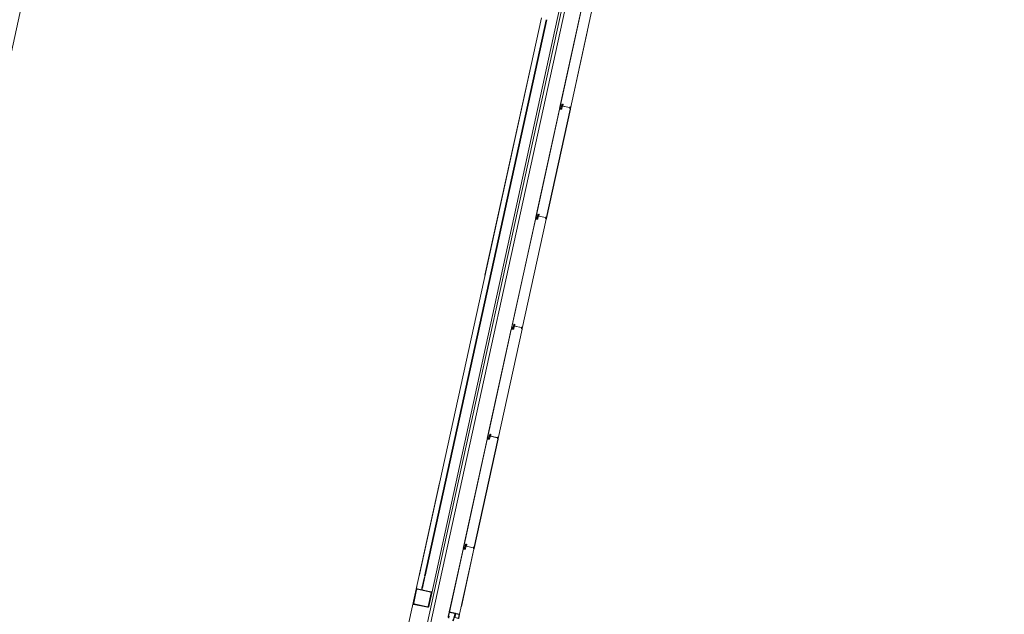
# Model space of a CAD drawing. Header units: metres. Extents: x 233012 to 233264, y 553571 to 554014.
# Tile 14 of 256: x 233034.79 to 233044.05, y 553727.58 to 553733.18. Entities that reach past the tile are written whole.
import ezdxf

# ---------------------------------------------------------------- set-up
doc = ezdxf.new("R2010")
doc.units = ezdxf.units.M
doc.linetypes.add('Hidden 1', pattern=[0.004, 0.002, -0.002])
doc.linetypes.add('NLCS-HIDDEN', pattern=[4, 2, -2])
for name, color, linetype, lineweight in [('A-N---NPP', 251, 'NLCS-HIDDEN', 9), ('A-NA23_vloer', 252, 'Continuous', 0), ('A-NL$1A_detailuitwerking', 252, 'Continuous', 5), ('A-NL$1B_3D-modellen_algemeen', 252, 'Continuous', 5), ('A-NL$1B_3D-modellen_algemeen-drsn', 252, 'Continuous', 5), ('Imports in Families', 252, 'Continuous', 5)]:
    doc.layers.add(name, color=color, linetype=linetype, lineweight=lineweight)

# ---------------------------------------------------------------- blocks, each defined once
blk = doc.blocks.new('NLRS_41_GM_WPB_waterslag_gen_mie - waterslag-5561677-01_Situatie')
at = {"layer": 'A-NL$1B_3D-modellen_algemeen'}
blk.add_line((32.5865, -0.279), (-32.3075, -0.279), dxfattribs=at)
blk = doc.blocks.new('NLRS_90_GM_groen wand_mie - NLRS_90_GM_groen wand_mie-7333990-01_Situatie')
at = {"layer": 'A-NL$1B_3D-modellen_algemeen'}
for p, q in [((-12.3171, 0.15), (-12.3475, 0.15)), ((-6.8375, 0.15), (-12.2171, 0.15)), ((-12.3475, 0), (-6.2712, 0))]:
    blk.add_line(p, q, dxfattribs=at)
for points, knots in [([(-12.4875, 0.14), (-12.4875, 0.1409), (-12.4873, 0.1422), (-12.4868, 0.1438), (-12.4862, 0.145), (-12.4856, 0.1459), (-12.485, 0.1466), (-12.4844, 0.1472), (-12.4836, 0.148), (-12.4827, 0.1486), (-12.4819, 0.149), (-12.4811, 0.1493), (-12.4797, 0.1498), (-12.4784, 0.15), (-12.4775, 0.15)], [0, 0, 0, 0, 0.166667, 0.25, 0.333333, 0.416667, 0.458333, 0.5, 0.583333, 0.666667, 0.708333, 0.75, 0.833333, 1, 1, 1, 1]), ([(-12.4775, 0.145), (-12.4779, 0.145), (-12.4786, 0.1449), (-12.4794, 0.1446), (-12.4799, 0.1444), (-12.4803, 0.1442), (-12.4806, 0.1439), (-12.481, 0.1436), (-12.4813, 0.1433), (-12.4815, 0.143), (-12.4818, 0.1425), (-12.4821, 0.1419), (-12.4824, 0.1411), (-12.4825, 0.1404), (-12.4825, 0.14)], [0, 0, 0, 0, 0.166667, 0.25, 0.333333, 0.375, 0.416667, 0.5, 0.541667, 0.583333, 0.666667, 0.75, 0.833333, 1, 1, 1, 1]), ([(-12.3475, 0.15), (-12.3466, 0.15), (-12.3453, 0.1498), (-12.3437, 0.1493), (-12.3427, 0.1488), (-12.3419, 0.1483), (-12.3412, 0.1478), (-12.3406, 0.1472), (-12.34, 0.1466), (-12.3394, 0.1459), (-12.3388, 0.145), (-12.3382, 0.1438), (-12.3377, 0.1422), (-12.3375, 0.1409), (-12.3375, 0.14)], [0, 0, 0, 0, 0.166667, 0.25, 0.333333, 0.375, 0.416667, 0.5, 0.541667, 0.583333, 0.666667, 0.75, 0.833333, 1, 1, 1, 1]), ([(-12.3425, 0.14), (-12.3425, 0.1404), (-12.3426, 0.1411), (-12.3429, 0.1419), (-12.3432, 0.1425), (-12.3435, 0.143), (-12.3437, 0.1433), (-12.344, 0.1436), (-12.3444, 0.144), (-12.3449, 0.1443), (-12.3453, 0.1445), (-12.3457, 0.1447), (-12.3464, 0.1449), (-12.3471, 0.145), (-12.3475, 0.145)], [0, 0, 0, 0, 0.166667, 0.25, 0.333333, 0.416667, 0.458333, 0.5, 0.583333, 0.666667, 0.708333, 0.75, 0.833333, 1, 1, 1, 1]), ([(-12.4775, 0), (-12.4784, 0), (-12.4797, 0.0002), (-12.4813, 0.0007), (-12.4823, 0.0012), (-12.4831, 0.0017), (-12.4838, 0.0022), (-12.4844, 0.0028), (-12.485, 0.0034), (-12.4856, 0.0041), (-12.4862, 0.005), (-12.4868, 0.0062), (-12.4873, 0.0078), (-12.4875, 0.0091), (-12.4875, 0.01)], [0, 0, 0, 0, 0.166667, 0.25, 0.333333, 0.375, 0.416667, 0.5, 0.541667, 0.583333, 0.666667, 0.75, 0.833333, 1, 1, 1, 1]), ([(-12.4825, 0.01), (-12.4825, 0.0096), (-12.4824, 0.0089), (-12.4821, 0.0081), (-12.4818, 0.0075), (-12.4815, 0.007), (-12.4813, 0.0067), (-12.481, 0.0064), (-12.4806, 0.006), (-12.4801, 0.0057), (-12.4797, 0.0055), (-12.4793, 0.0053), (-12.4786, 0.0051), (-12.4779, 0.005), (-12.4775, 0.005)], [0, 0, 0, 0, 0.166667, 0.25, 0.333333, 0.416667, 0.458333, 0.5, 0.583333, 0.666667, 0.708333, 0.75, 0.833333, 1, 1, 1, 1]), ([(-12.3475, 0.005), (-12.3471, 0.005), (-12.3464, 0.0051), (-12.3456, 0.0054), (-12.3451, 0.0056), (-12.3447, 0.0058), (-12.3444, 0.0061), (-12.344, 0.0064), (-12.3437, 0.0067), (-12.3435, 0.007), (-12.3432, 0.0075), (-12.3429, 0.0081), (-12.3426, 0.0089), (-12.3425, 0.0096), (-12.3425, 0.01)], [0, 0, 0, 0, 0.166667, 0.25, 0.333333, 0.375, 0.416667, 0.5, 0.541667, 0.583333, 0.666667, 0.75, 0.833333, 1, 1, 1, 1]), ([(-12.3375, 0.01), (-12.3375, 0.0091), (-12.3377, 0.0078), (-12.3382, 0.0062), (-12.3388, 0.005), (-12.3394, 0.0041), (-12.34, 0.0034), (-12.3406, 0.0028), (-12.3414, 0.002), (-12.3423, 0.0014), (-12.3431, 0.001), (-12.3439, 0.0007), (-12.3453, 0.0002), (-12.3466, 0), (-12.3475, 0)], [0, 0, 0, 0, 0.166667, 0.25, 0.333333, 0.416667, 0.458333, 0.5, 0.583333, 0.666667, 0.708333, 0.75, 0.833333, 1, 1, 1, 1])]:
    blk.add_open_spline(points, degree=3, knots=knots, dxfattribs=at)
at = {"layer": 'A-NL$1B_3D-modellen_algemeen-drsn'}
for p, q in [((-12.4875, 0.14), (-12.4875, 0.01)), ((-12.4825, 0.01), (-12.4825, 0.14)), ((-12.3475, 0.15), (-12.4775, 0.15)), ((-12.4775, 0.145), (-12.3475, 0.145)), ((-12.3425, 0.14), (-12.3425, 0.01)), ((-12.3375, 0.01), (-12.3375, 0.14)), ((-12.3271, 0.1), (-12.3375, 0.1)), ((-12.3375, 0.1), (-12.3375, 0.095)), ((-12.3375, 0.095), (-12.3271, 0.095)), ((-12.2121, 0.1), (-12.3221, 0.1)), ((-12.3221, 0.095), (-12.2121, 0.095)), ((-6.8475, 0.1), (-12.2071, 0.1)), ((-12.2071, 0.095), (-6.8475, 0.095)), ((-12.3475, 0.005), (-12.4775, 0.005)), ((-12.4775, 0), (-12.3475, 0))]:
    blk.add_line(p, q, dxfattribs=at)
for centre, start, end in [((-12.4775, 0.14), 90, 180), ((-12.4775, 0.01), 180, 270)]:
    blk.add_arc(centre, 0.005, start, end, dxfattribs=at)
for centre, major_axis, start_param, end_param in [((-12.4775, 0.14), (0.0077, 0.00639), 0.878076, 2.448872), ((-12.3475, 0.14), (-0.00592, 0.00806), 4.078437, 5.649233), ((-12.3475, 0.14), (-0.00246, 0.00435), 4.197202, 5.767998), ((-12.4775, 0.01), (0.00369, 0.0093), 1.948349, 3.519145), ((-12.3475, 0.01), (-0.00184, 0.00465), 2.764037, 4.334834), ((-12.3475, 0.01), (-0.00355, 0.00935), 2.778271, 4.349068)]:
    blk.add_ellipse(centre, major_axis=major_axis, ratio=1, start_param=start_param, end_param=end_param, dxfattribs=at)
blk = doc.blocks.new('NLRS_21_GM_UN_ES d 40_Rodeca_mie - gen-V956-01_Situatie')
at = {"layer": 'A-NL$1A_detailuitwerking', "linetype": 'Hidden 1'}
for p, q in [((0, 0.0401), (0, 0.0059)), ((0.0371, 0.043), (0.0029, 0.043)), ((0.0371, 0.0401), (0.0029, 0.0401)), ((0.0029, 0.0401), (0.0029, 0.0059)), ((0.0029, 0.0059), (0.0371, 0.0059)), ((0.0029, 0.003), (0.0371, 0.003)), ((0.0371, 0.0059), (0.0371, 0.0401)), ((0.04, 0.0059), (0.04, 0.0401))]:
    blk.add_line(p, q, dxfattribs=at)
for centre, major_axis, start_param, end_param in [((0.0029, 0.0401), (0.00142, 0.00253), 0.511123, 2.08192), ((0.0029, 0.0059), (0.0025, 0.00147), 2.609744, 4.18054), ((0.0371, 0.0401), (0.00149, 0.00249), 5.250816, 6.821613), ((0.0371, 0.0059), (-0.00285, 0.00055), 1.76105, 3.331846)]:
    blk.add_ellipse(centre, major_axis=major_axis, ratio=1, start_param=start_param, end_param=end_param, dxfattribs=at)
at = {"layer": 'A-NL$1B_3D-modellen_algemeen'}
for p, q in [((0.037, 0.001), (-0.001, 0.001)), ((-0.001, 0.001), (-0.001, -0.057)), ((0, 0), (0.037, 0)), ((0, -0.058), (0, 0)), ((0.037, 0), (0.037, 0.001)), ((-0.001, -0.057), (-0.02, -0.057)), ((-0.02, -0.057), (-0.02, -0.058)), ((-0.02, -0.058), (0, -0.058))]:
    blk.add_line(p, q, dxfattribs=at)
at = {"layer": 'A-NL$1B_3D-modellen_algemeen-drsn'}
for p, q in [((0.07, 0), (0, 0)), ((0, 0), (0, -0.057)), ((0.07, -0.0047), (0.07, 0)), ((0, -0.057), (0.05, -0.057)), ((0.002, -0.0045), (0.0046, -0.0019)), ((0.002, -0.0525), (0.002, -0.0045)), ((0.0046, -0.0551), (0.002, -0.0525)), ((0.0046, -0.0019), (0.06, -0.0019)), ((0.04, -0.0551), (0.0046, -0.0551)), ((0.05, -0.0525), (0.04, -0.0525)), ((0.04, -0.0525), (0.04, -0.0551)), ((0.05, -0.057), (0.05, -0.0525)), ((0.06, -0.0019), (0.06, -0.0047)), ((0.06, -0.0047), (0.07, -0.0047))]:
    blk.add_line(p, q, dxfattribs=at)
at = {"layer": 'Imports in Families'}
for p, q in [((0.0404, 0), (0.0002, 0)), ((0.0698, 0), (0.0411, 0)), ((0, -0.0002), (0, -0.0099)), ((0, -0.0201), (0, -0.0281)), ((0, -0.0289), (0, -0.0369)), ((0, -0.0471), (0, -0.0568)), ((0.0002, -0.057), (0.0428, -0.057)), ((0.04, -0.0527), (0.04, -0.0533)), ((0.0428, -0.0525), (0.0402, -0.0525)), ((0.0402, -0.0535), (0.0413, -0.0535)), ((0.046, -0.0505), (0.0414, -0.0493)), ((0.0415, -0.0537), (0.0415, -0.0549)), ((0.043, -0.0533), (0.043, -0.0527)), ((0.043, -0.0568), (0.043, -0.0552)), ((0.0488, -0.0535), (0.0432, -0.0535)), ((0.0432, -0.055), (0.0498, -0.055)), ((0.0444, -0.0556), (0.0444, -0.0564)), ((0.0447, -0.0568), (0.0502, -0.0571)), ((0.0512, -0.051), (0.0468, -0.051)), ((0.0486, -0.0529), (0.0484, -0.0529)), ((0.0485, -0.0525), (0.0502, -0.0525)), ((0.0486, -0.0529), (0.0489, -0.0531)), ((0.0498, -0.0525), (0.0487, -0.0525)), ((0.05, -0.0548), (0.05, -0.0527)), ((0.0504, -0.0527), (0.0504, -0.0544)), ((0.0576, -0.0482), (0.052, -0.05)), ((0.0521, -0.0554), (0.0523, -0.0522)), ((0.0528, -0.051), (0.0582, -0.0487)), ((0.06, -0.0039), (0.06, -0.0045)), ((0.0613, -0.0037), (0.0602, -0.0037)), ((0.0602, -0.0047), (0.0643, -0.0047)), ((0.0615, -0.0021), (0.0615, -0.0035)), ((0.0632, -0.0066), (0.0625, -0.0076)), ((0.063, -0.0035), (0.063, -0.0017)), ((0.0632, -0.0015), (0.0683, -0.0015)), ((0.0643, -0.0037), (0.0632, -0.0037)), ((0.0643, -0.0076), (0.0636, -0.0066)), ((0.064, -0.0026), (0.0651, -0.002)), ((0.0644, -0.003), (0.064, -0.0029)), ((0.0645, -0.0047), (0.0645, -0.0032)), ((0.0645, -0.0045), (0.0645, -0.0039)), ((0.0654, -0.0066), (0.0647, -0.0076)), ((0.0652, -0.0044), (0.0652, -0.0032)), ((0.0668, -0.0065), (0.0656, -0.0065)), ((0.0662, -0.0076), (0.067, -0.0068)), ((0.0664, -0.002), (0.0675, -0.0026)), ((0.0664, -0.0032), (0.0664, -0.0044)), ((0.0676, -0.0072), (0.0667, -0.0079)), ((0.067, -0.0032), (0.067, -0.0047)), ((0.067, -0.0039), (0.067, -0.0045)), ((0.0675, -0.0029), (0.0671, -0.003)), ((0.0683, -0.0037), (0.0672, -0.0037)), ((0.0672, -0.0047), (0.0698, -0.0047)), ((0.0685, -0.0017), (0.0685, -0.0035)), ((0.0735, -0.0079), (0.0697, -0.0071)), ((0.07, -0.0045), (0.07, -0.0002))]:
    blk.add_line(p, q, dxfattribs=at)
at = {"layer": 'Imports in Families', "flags": 128}
for points in [[(0.0001, -0.0101), (0.0005, -0.0105), (0.0005, -0.0195), (0.0001, -0.0199)], [(0.0001, -0.0283), (0.0003, -0.0285), (0.0001, -0.0287)], [(0.0001, -0.0371), (0.0005, -0.0375), (0.0005, -0.0465), (0.0001, -0.0469)], [(0.0413, -0.0551), (0.0048, -0.0551), (0.002, -0.0523), (0.002, -0.0047), (0.0048, -0.0019), (0.0613, -0.0019)], [(0.041, -0.0001), (0.0408, -0.0003), (0.0405, -0.0001)], [(0.0621, -0.0076), (0.0615, -0.0065), (0.0615, -0.0047), (0.0639, -0.0047)], [(0.0676, -0.0047), (0.0698, -0.0047), (0.0741, -0.0074)]]:
    blk.add_lwpolyline(points, dxfattribs=at)
at = {"layer": 'Imports in Families'}
for centre, major_axis, ratio, start_param, end_param in [((0.0002, -0.0002), (-0.000014, 0.000199), 1, 6.212236, 7.783034), ((0.0404, -0.0002), (0.000109, 0.000167), 0.999999, 6.076982, 6.862379), ((0.0411, -0.0002), (-0.000064, 0.000189), 0.999999, 5.957646, 6.743043), ((0.0698, -0.0002), (0.000146, 0.000136), 1, 5.53344, 7.104238), ((0.0002, -0.0099), (0.00013, 0.000152), 1, 2.277895, 3.063292), ((0.0002, -0.0201), (-0.000123, 0.000158), 1, 0.122489, 0.907886), ((0.0002, -0.0281), (-0.000135, 0.000147), 1, 0.826971, 1.612368), ((0.0002, -0.0289), (0.000155, 0.000127), 1, 1.669494, 2.454891), ((0.0002, -0.0369), (0.0002, 0), 1, 3.141594, 3.926991), ((0.0002, -0.0471), (-0.0002, 0.000009), 1, 5.543117, 6.328514), ((0.0002, -0.0568), (-0.000199, 0.000021), 1, 0.105546, 1.676344), ((0.0395, -0.0484), (-0.000224, 0.00047), 1, 5.876154, 8.906793), ((0.0395, -0.0499), (-0.00175, 0.00096), 1, 3.95383, 5.215766), ((0.039, -0.0503), (-0.00008, 0.00137), 1, 4.745813, 5.88029), ((0.0402, -0.0527), (-0.000008, 0.0002), 0.999999, 6.241614, 7.812412), ((0.0402, -0.0533), (-0.000192, 0.000055), 1, 0.279299, 1.850097), ((0.0484, -0.0415), (0.0115, 0.0027), 1, 3.731281, 4.480244), ((0.0413, -0.0537), (-0.00016, 0.00012), 1, 3.78784, 5.358638), ((0.0413, -0.0549), (0.000094, 0.000176), 1, 3.632988, 5.203786), ((0.0428, -0.0527), (0.000105, 0.00017), 0.999999, 5.265963, 6.836761), ((0.0428, -0.0568), (0.000184, 0.000079), 0.999999, 4.308064, 5.878861), ((0.0432, -0.0533), (-0.000176, 0.000094), 1, 0.491396, 2.062194), ((0.0432, -0.0552), (-0.000066, 0.000189), 0.999999, 5.949039, 7.519837), ((0.0447, -0.0556), (0.00003, 0.000299), 1, 0.399402, 1.670741), ((0.0448, -0.0564), (-0.0004, 0.000008), 1, 6.263842, 7.713579), ((0.0461, -0.0601), (0.00275, 0.00418), 1, 0.006749, 0.880711), ((0.0468, -0.05), (-0.000036, 0.000999), 1, 2.080241, 3.105939), ((0.0485, -0.0527), (0.000172, 0.000101), 1, 1.040046, 3.507194), ((0.0484, -0.0531), (0.000194, 0.000055), 1, 4.200418, 6.946313), ((0.0487, -0.0527), (-0.000168, 0.000157), 1, 5.462133, 8.121953), ((0.0488, -0.0533), (0.000136, 0.000185), 1, 3.775178, 6.434998), ((0.049, -0.0545), (-0.00116, 0.00081), 1, 1.994163, 3.825483), ((0.0498, -0.0527), (0.000063, 0.00019), 0.999999, 5.034139, 6.604937), ((0.0498, -0.0548), (0.000189, 0.000064), 1, 4.384541, 5.955339), ((0.0502, -0.0527), (-0.000077, 0.000185), 0.999999, 4.31969, 5.890486), ((0.0502, -0.0551), (0.00173, 0.001), 1, 4.186435, 5.60752), ((0.0512, -0.0502), (-0.000227, 0.000767), 1, 2.853847, 4.629244), ((0.0543, -0.0522), (0.00194, 0.0005), 1, 2.216452, 2.880923), ((0.0579, -0.0484), (0.000303, 0.000261), 1, 4.834684, 8.068196), ((0.0602, -0.0039), (-0.000094, 0.000176), 1, 5.791788, 7.362586), ((0.0602, -0.0045), (-0.000188, 0.000068), 1, 0.347369, 1.918167), ((0.0613, -0.0021), (0.000156, 0.000125), 1, 5.60712, 7.177918), ((0.0613, -0.0035), (-0.000127, 0.000155), 1, 2.454891, 4.025689), ((0.0623, -0.0075), (0.000183, 0.00008), 1, 3.206564, 5.221953), ((0.0632, -0.0017), (-0.000099, 0.000174), 1, 5.767996, 7.338794), ((0.0632, -0.0035), (-0.000159, 0.000121), 1, 0.649924, 2.220721), ((0.0634, -0.0067), (-0.000188, 0.000067), 0.999999, 3.887373, 6.22241), ((0.0641, -0.0027), (0.000023, 0.000199), 1, 0.792987, 2.878796), ((0.0642, -0.0047), (0.000299, 0.000025), 1, 3.059018, 6.200611), ((0.0643, -0.0039), (0.000149, 0.000133), 1, 5.553115, 7.123913), ((0.0643, -0.0045), (0.0002, 0.000012), 1, 4.650211, 6.221009), ((0.0645, -0.0075), (0.000111, 0.000167), 1, 2.802097, 4.666343), ((0.0643, -0.0032), (-0.000185, 0.000077), 1, 3.534291, 4.555935), ((0.0658, -0.0028), (-0.00006, 0.000998), 1, 6.223192, 6.883598), ((0.0658, -0.0032), (-0.00054, 0.000262), 1, 3.594006, 6.735599), ((0.0658, -0.0044), (0.000283, 0.000529), 1, 2.062193, 5.203786), ((0.0656, -0.0067), (0.000185, 0.000077), 1, 1.178097, 2.179196), ((0.0658, -0.0028), (0.000517, 0.000856), 1, 6.165939, 6.826345), ((0.0665, -0.0077), (0.000124, 0.000273), 1, 1.594089, 4.334994), ((0.0668, -0.0067), (-0.000118, 0.000162), 1, 3.366792, 5.653095), ((0.0672, -0.0032), (0.000144, 0.000139), 0.999999, 1.349976, 2.371619), ((0.0672, -0.0039), (-0.000049, 0.000194), 1, 6.033512, 7.604309), ((0.0672, -0.0045), (-0.00018, 0.000087), 1, 0.452413, 2.023211), ((0.0673, -0.0047), (0.000102, 0.000282), 1, 1.918166, 5.059758), ((0.0674, -0.0027), (0.0002, 0.000011), 1, 5.035932, 7.121742), ((0.0687, -0.0081), (0.00105, 0.00092), 1, 0.043336, 1.687383), ((0.0683, -0.0017), (0.000028, 0.000198), 1, 4.851538, 6.422336), ((0.0683, -0.0035), (0.000193, 0.000053), 1, 4.442178, 6.012976), ((0.0698, -0.0045), (0.0002, 0.000009), 1, 4.667059, 6.237857), ((0.0738, -0.0076), (-0.000201, 0.000346), 1, 1.761731, 4.811514)]:
    blk.add_ellipse(centre, major_axis=major_axis, ratio=ratio, start_param=start_param, end_param=end_param, dxfattribs=at)
blk = doc.blocks.new('NLRS_21_GM_UN_OD d 40_Rodeca_mie - gen-6172610-01_Situatie')
at = {"layer": 'A-NL$1B_3D-modellen_algemeen'}
for p, q in [((8.7087, 0.057), (8.67, 0.057)), ((8.68, 0.0551), (8.7087, 0.0551))]:
    blk.add_line(p, q, dxfattribs=at)

msp = doc.modelspace()

# ---------------------------------------------------------------- linework, layer by layer
at = {"layer": 'A-N---NPP', "flags": 128}
msp.add_lwpolyline([(233208.526, 553888.618), (233228.609, 553980.395), (233099.954, 554008.548), (233025.404, 553667.867), (233154.055, 553639.689), (233189.361, 553801.036), (233206.475, 553797.378), (233225.622, 553884.877)], close=True, dxfattribs=at)
at = {"layer": 'A-NA23_vloer', "flags": 128}
msp.add_lwpolyline([(233189.7304, 553676.5115), (233188.6615, 553671.627), (233028.9605, 553706.5739), (233096.3338, 554014.4585), (233264.2582, 553977.7124), (233263.9339, 553967.3248), (233258.9348, 553967.4302), (233259.131, 553973.716), (233100.1493, 554008.5053), (233034.9138, 553710.3894), (233189.7304, 553676.5115)], dxfattribs=at)
at = {"layer": 'A-NL$1B_3D-modellen_algemeen-drsn'}
for p, q in [((233040.0958, 553733.3688), (233039.8705, 553732.3395)), ((233040.0959, 553733.3648), (233039.8724, 553732.3432)), ((233040.1973, 553733.3696), (233039.9717, 553732.3385)), ((233039.9726, 553732.3382), (233040.1334, 553733.073)), ((233039.8812, 553732.3382), (233039.8848, 553732.3547)), ((233039.8822, 553732.338), (233039.8858, 553732.3545)), ((233039.8929, 553732.3774), (233039.8891, 553732.3603)), ((233039.8901, 553732.3601), (233039.8938, 553732.3772)), ((233039.8933, 553732.372), (233039.891, 553732.3612)), ((233039.8951, 553732.3545), (233039.891, 553732.3358)), ((233039.8919, 553732.361), (233039.8943, 553732.3718)), ((233039.8961, 553732.3542), (233039.892, 553732.3356)), ((233039.9643, 553732.3474), (233039.9008, 553732.3613)), ((233039.9033, 553732.3754), (233039.9016, 553732.3626)), ((233039.9042, 553732.3752), (233039.9026, 553732.3625)), ((233039.9029, 553732.3608), (233039.9631, 553732.3476)), ((233039.8692, 553732.3333), (233039.6439, 553731.304)), ((233039.8693, 553732.3293), (233039.6458, 553731.3077)), ((233039.9707, 553732.3341), (233039.7451, 553731.303)), ((233039.746, 553731.3027), (233039.9717, 553732.3339)), ((233039.8887, 553732.3338), (233039.8692, 553732.3333)), ((233039.8729, 553732.3324), (233039.8887, 553732.3328)), ((233039.9694, 553732.3511), (233039.9692, 553732.3386)), ((233039.9702, 553732.3387), (233039.9704, 553732.3511)), ((233039.6663, 553731.3419), (233039.6625, 553731.3248)), ((233039.6635, 553731.3246), (233039.6672, 553731.3417)), ((233039.6667, 553731.3365), (233039.6644, 553731.3257)), ((233039.6654, 553731.3255), (233039.6677, 553731.3363)), ((233039.6767, 553731.3399), (233039.675, 553731.3271)), ((233039.676, 553731.327), (233039.6777, 553731.3397)), ((233039.6426, 553731.2978), (233039.4174, 553730.2685)), ((233039.4192, 553730.2722), (233039.6427, 553731.2938)), ((233039.7441, 553731.2986), (233039.5185, 553730.2675)), ((233039.5194, 553730.2672), (233039.7451, 553731.2984)), ((233039.6621, 553731.2983), (233039.6426, 553731.2978)), ((233039.6463, 553731.2969), (233039.6621, 553731.2973)), ((233039.6582, 553731.3192), (233039.6546, 553731.3027)), ((233039.6556, 553731.3025), (233039.6592, 553731.319)), ((233039.6685, 553731.319), (233039.6644, 553731.3003)), ((233039.6654, 553731.3001), (233039.6695, 553731.3187)), ((233039.7377, 553731.3119), (233039.6742, 553731.3258)), ((233039.6763, 553731.3253), (233039.7366, 553731.3121)), ((233039.7428, 553731.3157), (233039.7426, 553731.3031)), ((233039.7436, 553731.3032), (233039.7438, 553731.3156)), ((233039.416, 553730.2623), (233039.1908, 553729.233)), ((233039.1926, 553729.2367), (233039.4161, 553730.2583)), ((233039.2919, 553729.232), (233039.5175, 553730.2631)), ((233039.2928, 553729.2317), (233039.5185, 553730.2629)), ((233039.4355, 553730.2628), (233039.416, 553730.2623)), ((233039.4197, 553730.2614), (233039.4355, 553730.2618)), ((233039.4316, 553730.2837), (233039.428, 553730.2672)), ((233039.429, 553730.267), (233039.4326, 553730.2835)), ((233039.4397, 553730.3064), (233039.4359, 553730.2893)), ((233039.4369, 553730.2891), (233039.4407, 553730.3062)), ((233039.4402, 553730.301), (233039.4378, 553730.2902)), ((233039.4419, 553730.2835), (233039.4379, 553730.2648)), ((233039.4388, 553730.29), (233039.4411, 553730.3008)), ((233039.4429, 553730.2832), (233039.4388, 553730.2646)), ((233039.5111, 553730.2764), (233039.4476, 553730.2903)), ((233039.4501, 553730.3044), (233039.4484, 553730.2916)), ((233039.4494, 553730.2915), (233039.4511, 553730.3042)), ((233039.4497, 553730.2898), (233039.51, 553730.2766)), ((233039.5162, 553730.2802), (233039.516, 553730.2676)), ((233039.5172, 553730.2801), (233039.517, 553730.2677)), ((233039.1894, 553729.2268), (233038.9642, 553728.1975)), ((233039.1896, 553729.2228), (233038.966, 553728.2012)), ((233039.0653, 553728.1965), (233039.2909, 553729.2276)), ((233039.0662, 553728.1962), (233039.2919, 553729.2274)), ((233039.2089, 553729.2273), (233039.1894, 553729.2268)), ((233039.2089, 553729.2263), (233039.1931, 553729.2259)), ((233039.205, 553729.2482), (233039.2014, 553729.2317)), ((233039.2024, 553729.2315), (233039.206, 553729.248)), ((233039.2131, 553729.2709), (233039.2093, 553729.2538)), ((233039.2103, 553729.2536), (233039.2141, 553729.2707)), ((233039.2136, 553729.2655), (233039.2112, 553729.2547)), ((233039.2153, 553729.248), (233039.2113, 553729.2293)), ((233039.2145, 553729.2653), (233039.2122, 553729.2545)), ((233039.2163, 553729.2478), (233039.2122, 553729.2291)), ((233039.2845, 553729.2409), (233039.221, 553729.2548)), ((233039.2235, 553729.2689), (233039.2218, 553729.2561)), ((233039.2228, 553729.256), (233039.2245, 553729.2687)), ((233039.2231, 553729.2543), (233039.2834, 553729.2411)), ((233039.2896, 553729.2447), (233039.2894, 553729.2321)), ((233039.2904, 553729.2322), (233039.2906, 553729.2446)), ((233038.9628, 553728.1913), (233038.8333, 553727.5994)), ((233038.963, 553728.1873), (233038.8343, 553727.5992)), ((233038.93, 553727.5782), (233039.0643, 553728.1921)), ((233038.947, 553727.6513), (233039.0653, 553728.1919)), ((233038.9823, 553728.1918), (233038.9628, 553728.1913)), ((233038.9823, 553728.1908), (233038.9665, 553728.1904)), ((233038.9784, 553728.2127), (233038.9748, 553728.1962)), ((233038.9758, 553728.196), (233038.9794, 553728.2125)), ((233038.9865, 553728.2354), (233038.9827, 553728.2183)), ((233038.9837, 553728.2181), (233038.9875, 553728.2352)), ((233038.987, 553728.23), (233038.9846, 553728.2192)), ((233038.9888, 553728.2125), (233038.9847, 553728.1938)), ((233038.9856, 553728.219), (233038.9879, 553728.2298)), ((233038.9897, 553728.2123), (233038.9856, 553728.1936)), ((233039.0579, 553728.2054), (233038.9944, 553728.2193)), ((233038.9969, 553728.2334), (233038.9952, 553728.2206)), ((233038.9962, 553728.2205), (233038.9979, 553728.2332)), ((233038.9965, 553728.2188), (233039.0568, 553728.2056)), ((233039.063, 553728.2092), (233039.0628, 553728.1966)), ((233039.064, 553728.2091), (233039.0638, 553728.1967)), ((233038.8343, 553727.5992), (233038.93, 553727.5782))]:
    msp.add_line(p, q, dxfattribs=at)
for centre, major_axis, start_param, end_param in [((233039.8882, 553732.3539), (0.00188, -0.00295), 3.371735, 3.930592), ((233039.8882, 553732.3539), (-0.00016, -0.0035), 3.985195, 4.544052), ((233039.8882, 553732.3539), (0.00108, -0.00225), 3.490623, 4.04948), ((233039.887, 553732.3608), (0.00189, -0.00113), 6.046079, 6.604935), ((233039.887, 553732.3608), (0.00144, -0.00166), 0.083893, 0.64275), ((233039.887, 553732.3608), (0.00315, -0.00056), 5.686243, 6.2451), ((233039.8941, 553732.3605), (0.00316, 0.00052), 2.764345, 4.299093), ((233039.8941, 553732.3605), (0.00218, 0.00029), 2.796726, 4.331349), ((233039.8941, 553732.3605), (0.0022, -0.00005), 2.951707, 4.48633), ((233039.8963, 553732.3767), (0.00116, 0.0033), 0.122489, 1.693286), ((233039.8963, 553732.3767), (0.00116, 0.0033), 0.122489, 1.693286), ((233039.8965, 553732.3713), (0.00306, 0.00094), 1.055608, 2.626404), ((233039.8927, 553732.355), (-0.0004, -0.00247), 1.517566, 3.052924), ((233039.8927, 553732.355), (0.00138, 0.00322), 4.902642, 6.438001), ((233039.8927, 553732.355), (0.00212, -0.00278), 0.704419, 2.239778), ((233039.8963, 553732.3767), (0.00192, 0.0016), 0.662909, 2.233706), ((233039.8965, 553732.3713), (0.00219, 0.00023), 1.249046, 2.819842), ((233039.8965, 553732.3713), (0.00219, 0.00023), 1.249046, 2.819842), ((233039.8981, 553732.371), (0.00131, 0.00177), 5.221733, 6.705263), ((233039.8981, 553732.371), (0.00072, 0.00208), 4.916898, 6.400428), ((233039.8981, 553732.371), (0.00246, -0.00204), 0.564994, 2.048524), ((233039.9028, 553732.3627), (0.00077, 0.00341), 1.664264, 2.402198), ((233039.9028, 553732.3627), (0.0035, -0.00012), 3.048082, 3.786017), ((233039.9028, 553732.3627), (0.00199, 0.00152), 2.360264, 3.114134), ((233039.9008, 553732.3757), (0.00137, 0.00209), 5.162977, 6.646507), ((233039.9008, 553732.3757), (-0.00014, -0.0035), 1.481303, 2.964833), ((233039.9008, 553732.3757), (0.00145, 0.00319), 5.011082, 6.494612), ((233039.9032, 553732.3624), (0.00061, -0.00153), 4.202447, 5.685977), ((233039.9032, 553732.3624), (0.000586, -0.000281), 3.460683, 4.944212), ((233039.9032, 553732.3624), (0.000142, -0.000634), 4.363322, 5.846852), ((233039.967, 553732.3513), (0.00069, 0.00186), 0.040866, 1.709453), ((233039.8732, 553732.3284), (0.00298, 0.00267), 0.931354, 2.19532), ((233039.8732, 553732.3284), (0.00203, -0.00344), 2.699863, 3.963829), ((233039.8765, 553732.3423), (0.0042, 0.00007), 2.909966, 4.217373), ((233039.8765, 553732.3423), (0.00345, -0.0024), 3.534291, 4.841698), ((233039.8791, 553732.3387), (0.00151, -0.00282), 5.313654, 7.14784), ((233039.8791, 553732.3387), (0.0017, -0.0014), 4.924274, 6.758459), ((233039.8791, 553732.3387), (0.00081, -0.00205), 5.42827, 7.262456), ((233039.8886, 553732.3363), (0.00225, 0.00108), 4.29038, 5.620278), ((233039.8886, 553732.3363), (0.00143, -0.0032), 5.888446, 7.218344), ((233039.8886, 553732.3363), (0.00275, 0.00217), 4.069193, 5.39909), ((233039.9634, 553732.3486), (0.000794, -0.000608), 5.150418, 6.721214), ((233039.9645, 553732.3483), (0.000884, -0.000467), 4.982599, 6.553395), ((233039.9688, 553732.3386), (0.0027, -0.0013), 2.472128, 4.943664), ((233039.9688, 553732.3386), (0.00299, -0.00023), 2.099436, 4.570971), ((233039.9674, 553732.3509), (0.00031, 0.00126), 4.933576, 7.877773), ((233039.9688, 553732.3386), (0.00199, -0.00017), 2.107302, 4.578591), ((233039.9674, 553732.3509), (0.000034, -0.000291), 1.43767, 4.381867), ((233039.9674, 553732.3509), (0.000102, -0.000275), 1.198998, 4.143195), ((233039.9674, 553732.3512), (0.00045, -0.00195), 1.326327, 2.798059), ((233039.9675, 553732.3413), (0.000994, -0.000113), 5.278694, 6.377924), ((233039.971, 553732.3388), (0.00164, 0.00075), 2.825219, 5.469697), ((233039.9697, 553732.3343), (0.000016, -0.001), 1.338972, 2.909768), ((233039.9697, 553732.3343), (0.000016, -0.001), 1.338972, 2.909768), ((233039.971, 553732.3388), (0.000791, -0.000117), 3.465414, 5.959476), ((233039.971, 553732.3388), (0.000584, 0.000547), 2.566065, 5.060127), ((233039.9697, 553732.3343), (0.00145, 0.00138), 5.307534, 6.87833), ((233039.6697, 553731.3412), (0.00116, 0.0033), 0.122489, 1.693286), ((233039.6697, 553731.3412), (0.00116, 0.0033), 0.122489, 1.693286), ((233039.6699, 553731.3358), (0.00306, 0.00094), 1.055608, 2.626404), ((233039.6697, 553731.3412), (0.00192, 0.0016), 0.662909, 2.233706), ((233039.6699, 553731.3358), (0.00219, 0.00023), 1.249046, 2.819842), ((233039.6699, 553731.3358), (0.00219, 0.00023), 1.249046, 2.819842), ((233039.6715, 553731.3355), (0.00131, 0.00177), 5.221733, 6.705263), ((233039.6715, 553731.3355), (0.00072, 0.00208), 4.916898, 6.400428), ((233039.6715, 553731.3355), (0.00246, -0.00204), 0.564994, 2.048524), ((233039.6742, 553731.3402), (0.00137, 0.00209), 5.162977, 6.646507), ((233039.6742, 553731.3402), (-0.00014, -0.0035), 1.481303, 2.964833), ((233039.6742, 553731.3402), (0.00145, 0.00319), 5.011082, 6.494612), ((233039.6466, 553731.2929), (0.00298, 0.00267), 0.931354, 2.19532), ((233039.6466, 553731.2929), (0.00203, -0.00344), 2.699863, 3.963829), ((233039.6499, 553731.3068), (0.0042, 0.00007), 2.909966, 4.217373), ((233039.6499, 553731.3068), (0.00345, -0.0024), 3.534291, 4.841698), ((233039.6525, 553731.3032), (0.00151, -0.00282), 5.313654, 7.14784), ((233039.6525, 553731.3032), (0.0017, -0.0014), 4.924274, 6.758459), ((233039.6525, 553731.3032), (0.00081, -0.00205), 5.42827, 7.262456), ((233039.6616, 553731.3184), (0.00188, -0.00295), 3.371735, 3.930592), ((233039.6616, 553731.3184), (-0.00016, -0.0035), 3.985195, 4.544052), ((233039.6616, 553731.3184), (0.00108, -0.00225), 3.490623, 4.04948), ((233039.6604, 553731.3253), (0.00189, -0.00113), 6.046079, 6.604935), ((233039.6604, 553731.3253), (0.00144, -0.00166), 0.083893, 0.64275), ((233039.662, 553731.3008), (0.00225, 0.00108), 4.29038, 5.620278), ((233039.662, 553731.3008), (0.00143, -0.0032), 5.888446, 7.218344), ((233039.662, 553731.3008), (0.00275, 0.00217), 4.069193, 5.39909), ((233039.6604, 553731.3253), (0.00315, -0.00056), 5.686243, 6.2451), ((233039.6675, 553731.325), (0.00316, 0.00052), 2.764345, 4.299093), ((233039.6675, 553731.325), (0.00218, 0.00029), 2.796726, 4.331349), ((233039.6675, 553731.325), (0.0022, -0.00005), 2.951707, 4.48633), ((233039.6661, 553731.3195), (-0.0004, -0.00247), 1.517566, 3.052924), ((233039.6661, 553731.3195), (0.00138, 0.00322), 4.902642, 6.438001), ((233039.6661, 553731.3195), (0.00212, -0.00278), 0.704419, 2.239778), ((233039.6762, 553731.3272), (0.00077, 0.00341), 1.664264, 2.402198), ((233039.6762, 553731.3272), (0.0035, -0.00012), 3.048082, 3.786017), ((233039.6762, 553731.3272), (0.00199, 0.00152), 2.360264, 3.114134), ((233039.6767, 553731.3269), (0.00061, -0.00153), 4.202447, 5.685977), ((233039.6767, 553731.3269), (0.000586, -0.000281), 3.460683, 4.944212), ((233039.6767, 553731.3269), (0.000142, -0.000634), 4.363322, 5.846852), ((233039.7368, 553731.3131), (0.000794, -0.000608), 5.150418, 6.721214), ((233039.7379, 553731.3128), (0.000884, -0.000467), 4.982599, 6.553395), ((233039.7404, 553731.3158), (0.00069, 0.00186), 0.040866, 1.709453), ((233039.7423, 553731.3031), (0.0027, -0.0013), 2.472128, 4.943664), ((233039.7423, 553731.3031), (0.00299, -0.00023), 2.099436, 4.570971), ((233039.7408, 553731.3154), (0.00031, 0.00126), 4.933576, 7.877773), ((233039.7423, 553731.3031), (0.00199, -0.00017), 2.107302, 4.578591), ((233039.7408, 553731.3154), (0.000034, -0.000291), 1.43767, 4.381867), ((233039.7408, 553731.3154), (0.000102, -0.000275), 1.198998, 4.143195), ((233039.7408, 553731.3157), (0.00045, -0.00195), 1.326327, 2.798059), ((233039.7409, 553731.3058), (0.000994, -0.000113), 5.278694, 6.377924), ((233039.7444, 553731.3033), (0.00164, 0.00075), 2.825219, 5.469697), ((233039.7431, 553731.2988), (0.000016, -0.001), 1.338972, 2.909768), ((233039.7431, 553731.2988), (0.000016, -0.001), 1.338972, 2.909768), ((233039.7444, 553731.3033), (0.000791, -0.000117), 3.465414, 5.959476), ((233039.7444, 553731.3033), (0.000584, 0.000547), 2.566065, 5.060127), ((233039.7431, 553731.2988), (0.00145, 0.00138), 5.307534, 6.87833), ((233039.4201, 553730.2574), (0.00298, 0.00267), 0.931354, 2.19532), ((233039.4201, 553730.2574), (0.00203, -0.00344), 2.699863, 3.963829), ((233039.4233, 553730.2713), (0.0042, 0.00007), 2.909966, 4.217373), ((233039.4233, 553730.2713), (0.00345, -0.0024), 3.534291, 4.841698), ((233039.4259, 553730.2677), (0.00151, -0.00282), 5.313654, 7.14784), ((233039.4259, 553730.2677), (0.0017, -0.0014), 4.924274, 6.758459), ((233039.4259, 553730.2677), (0.00081, -0.00205), 5.42827, 7.262456), ((233039.435, 553730.2829), (0.00188, -0.00295), 3.371735, 3.930592), ((233039.435, 553730.2829), (-0.00016, -0.0035), 3.985195, 4.544052), ((233039.435, 553730.2829), (0.00108, -0.00225), 3.490623, 4.04948), ((233039.4338, 553730.2898), (0.00189, -0.00113), 6.046079, 6.604935), ((233039.4338, 553730.2898), (0.00144, -0.00166), 0.083893, 0.64275), ((233039.4354, 553730.2653), (0.00225, 0.00108), 4.29038, 5.620278), ((233039.4354, 553730.2653), (0.00143, -0.0032), 5.888446, 7.218344), ((233039.4354, 553730.2653), (0.00275, 0.00217), 4.069193, 5.39909), ((233039.4338, 553730.2898), (0.00315, -0.00056), 5.686243, 6.2451), ((233039.4409, 553730.2895), (0.00316, 0.00052), 2.764345, 4.299093), ((233039.4409, 553730.2895), (0.00218, 0.00029), 2.796726, 4.331349), ((233039.4409, 553730.2895), (0.0022, -0.00005), 2.951707, 4.48633), ((233039.4431, 553730.3057), (0.00116, 0.0033), 0.122489, 1.693286), ((233039.4431, 553730.3057), (0.00116, 0.0033), 0.122489, 1.693286), ((233039.4395, 553730.284), (-0.0004, -0.00247), 1.517566, 3.052924), ((233039.4433, 553730.3003), (0.00306, 0.00094), 1.055608, 2.626404), ((233039.4395, 553730.284), (0.00138, 0.00322), 4.902642, 6.438001), ((233039.4395, 553730.284), (0.00212, -0.00278), 0.704419, 2.239778), ((233039.4431, 553730.3057), (0.00192, 0.0016), 0.662909, 2.233706), ((233039.4433, 553730.3003), (0.00219, 0.00023), 1.249046, 2.819842), ((233039.4433, 553730.3003), (0.00219, 0.00023), 1.249046, 2.819842), ((233039.4449, 553730.3), (0.00131, 0.00177), 5.221733, 6.705263), ((233039.4449, 553730.3), (0.00072, 0.00208), 4.916898, 6.400428), ((233039.4449, 553730.3), (0.00246, -0.00204), 0.564994, 2.048524), ((233039.4496, 553730.2917), (0.00077, 0.00341), 1.664264, 2.402198), ((233039.4496, 553730.2917), (0.0035, -0.00012), 3.048082, 3.786017), ((233039.4496, 553730.2917), (0.00199, 0.00152), 2.360264, 3.114134), ((233039.4476, 553730.3047), (0.00137, 0.00209), 5.162977, 6.646507), ((233039.4476, 553730.3047), (-0.00014, -0.0035), 1.481303, 2.964833), ((233039.4476, 553730.3047), (0.00145, 0.00319), 5.011082, 6.494612), ((233039.4501, 553730.2914), (0.00061, -0.00153), 4.202447, 5.685977), ((233039.4501, 553730.2914), (0.000586, -0.000281), 3.460683, 4.944212), ((233039.4501, 553730.2914), (0.000142, -0.000634), 4.363322, 5.846852), ((233039.5102, 553730.2776), (0.000794, -0.000608), 5.150418, 6.721214), ((233039.5113, 553730.2774), (0.000884, -0.000467), 4.982599, 6.553395), ((233039.5138, 553730.2803), (0.00069, 0.00186), 0.040866, 1.709453), ((233039.5157, 553730.2676), (0.0027, -0.0013), 2.472128, 4.943664), ((233039.5157, 553730.2676), (0.00299, -0.00023), 2.099436, 4.570971), ((233039.5142, 553730.2799), (0.00031, 0.00126), 4.933576, 7.877773), ((233039.5157, 553730.2676), (0.00199, -0.00017), 2.107302, 4.578591), ((233039.5142, 553730.2799), (0.000034, -0.000291), 1.43767, 4.381867), ((233039.5142, 553730.2799), (0.000102, -0.000275), 1.198998, 4.143195), ((233039.5142, 553730.2802), (0.00045, -0.00195), 1.326327, 2.798059), ((233039.5143, 553730.2703), (0.000994, -0.000113), 5.278694, 6.377924), ((233039.5178, 553730.2678), (0.00164, 0.00075), 2.825219, 5.469697), ((233039.5165, 553730.2633), (0.000016, -0.001), 1.338972, 2.909768), ((233039.5165, 553730.2633), (0.000016, -0.001), 1.338972, 2.909768), ((233039.5178, 553730.2678), (0.000791, -0.000117), 3.465414, 5.959476), ((233039.5178, 553730.2678), (0.000584, 0.000547), 2.566065, 5.060127), ((233039.5165, 553730.2633), (0.00145, 0.00138), 5.307534, 6.87833), ((233039.1935, 553729.2219), (0.00298, 0.00267), 0.931354, 2.19532), ((233039.1935, 553729.2219), (0.00203, -0.00344), 2.699863, 3.963829), ((233039.1967, 553729.2358), (0.0042, 0.00007), 2.909966, 4.217373), ((233039.1967, 553729.2358), (0.00345, -0.0024), 3.534291, 4.841698), ((233039.1993, 553729.2322), (0.00151, -0.00282), 5.313654, 7.14784), ((233039.1993, 553729.2322), (0.0017, -0.0014), 4.924274, 6.758459), ((233039.1993, 553729.2322), (0.00081, -0.00205), 5.42827, 7.262456), ((233039.2085, 553729.2474), (0.00188, -0.00295), 3.371735, 3.930592), ((233039.2085, 553729.2474), (-0.00016, -0.0035), 3.985195, 4.544052), ((233039.2085, 553729.2474), (0.00108, -0.00225), 3.490623, 4.04948), ((233039.2072, 553729.2543), (0.00189, -0.00113), 6.046079, 6.604935), ((233039.2072, 553729.2543), (0.00144, -0.00166), 0.083893, 0.64275), ((233039.2088, 553729.2298), (0.00225, 0.00108), 4.29038, 5.620278), ((233039.2088, 553729.2298), (0.00143, -0.0032), 5.888446, 7.218344), ((233039.2088, 553729.2298), (0.00275, 0.00217), 4.069193, 5.39909), ((233039.2072, 553729.2543), (0.00315, -0.00056), 5.686243, 6.2451), ((233039.2143, 553729.254), (0.00316, 0.00052), 2.764345, 4.299093), ((233039.2143, 553729.254), (0.00218, 0.00029), 2.796726, 4.331349), ((233039.2143, 553729.254), (0.0022, -0.00005), 2.951707, 4.48633), ((233039.2165, 553729.2702), (0.00116, 0.0033), 0.122489, 1.693286), ((233039.2165, 553729.2702), (0.00116, 0.0033), 0.122489, 1.693286), ((233039.2129, 553729.2485), (-0.0004, -0.00247), 1.517566, 3.052924), ((233039.2167, 553729.2648), (0.00306, 0.00094), 1.055608, 2.626404), ((233039.2129, 553729.2485), (0.00138, 0.00322), 4.902642, 6.438001), ((233039.2129, 553729.2485), (0.00212, -0.00278), 0.704419, 2.239778), ((233039.2165, 553729.2702), (0.00192, 0.0016), 0.662909, 2.233706), ((233039.2167, 553729.2648), (0.00219, 0.00023), 1.249046, 2.819842), ((233039.2167, 553729.2648), (0.00219, 0.00023), 1.249046, 2.819842), ((233039.2183, 553729.2645), (0.00131, 0.00177), 5.221733, 6.705263), ((233039.2183, 553729.2645), (0.00072, 0.00208), 4.916898, 6.400428), ((233039.2183, 553729.2645), (0.00246, -0.00204), 0.564994, 2.048524), ((233039.223, 553729.2562), (0.00077, 0.00341), 1.664264, 2.402198), ((233039.223, 553729.2562), (0.0035, -0.00012), 3.048082, 3.786017), ((233039.223, 553729.2562), (0.00199, 0.00152), 2.360264, 3.114134), ((233039.221, 553729.2692), (0.00137, 0.00209), 5.162977, 6.646507), ((233039.221, 553729.2692), (-0.00014, -0.0035), 1.481303, 2.964833), ((233039.221, 553729.2692), (0.00145, 0.00319), 5.011082, 6.494612), ((233039.2235, 553729.2559), (0.00061, -0.00153), 4.202447, 5.685977), ((233039.2235, 553729.2559), (0.000586, -0.000281), 3.460683, 4.944212), ((233039.2235, 553729.2559), (0.000142, -0.000634), 4.363322, 5.846852), ((233039.2836, 553729.2421), (0.000794, -0.000608), 5.150418, 6.721214), ((233039.2847, 553729.2419), (0.000884, -0.000467), 4.982599, 6.553395), ((233039.2872, 553729.2448), (0.00069, 0.00186), 0.040866, 1.709453), ((233039.2891, 553729.2321), (0.0027, -0.0013), 2.472128, 4.943664), ((233039.2891, 553729.2321), (0.00299, -0.00023), 2.099436, 4.570971), ((233039.2876, 553729.2444), (0.00031, 0.00126), 4.933576, 7.877773), ((233039.2891, 553729.2321), (0.00199, -0.00017), 2.107302, 4.578591), ((233039.2876, 553729.2444), (0.000034, -0.000291), 1.43767, 4.381867), ((233039.2876, 553729.2444), (0.000102, -0.000275), 1.198998, 4.143195), ((233039.2876, 553729.2447), (0.00045, -0.00195), 1.326327, 2.798059), ((233039.2878, 553729.2348), (0.000994, -0.000113), 5.278694, 6.377924), ((233039.2912, 553729.2323), (0.00164, 0.00075), 2.825219, 5.469697), ((233039.29, 553729.2278), (0.000016, -0.001), 1.338972, 2.909768), ((233039.29, 553729.2278), (0.000016, -0.001), 1.338972, 2.909768), ((233039.2912, 553729.2323), (0.000791, -0.000117), 3.465414, 5.959476), ((233039.2912, 553729.2323), (0.000584, 0.000547), 2.566065, 5.060127), ((233039.29, 553729.2278), (0.00145, 0.00138), 5.307534, 6.87833), ((233038.9669, 553728.1864), (0.00136, 0.00376), 0.438399, 1.702365), ((233038.9669, 553728.1864), (0.00133, 0.00377), 0.430939, 1.694905), ((233038.9701, 553728.2003), (0.0042, 0.00007), 2.909966, 4.217373), ((233038.9701, 553728.2003), (0.00345, -0.0024), 3.534291, 4.841698), ((233038.9727, 553728.1967), (0.00151, -0.00282), 5.313654, 7.14784), ((233038.9727, 553728.1967), (0.0017, -0.0014), 4.924274, 6.758459), ((233038.9727, 553728.1967), (0.00081, -0.00205), 5.42827, 7.262456), ((233038.9819, 553728.2119), (0.00188, -0.00295), 3.371735, 3.930592), ((233038.9819, 553728.2119), (-0.00016, -0.0035), 3.985195, 4.544052), ((233038.9819, 553728.2119), (0.00108, -0.00225), 3.490623, 4.04948), ((233038.9806, 553728.2188), (0.00189, -0.00113), 6.046079, 6.604935), ((233038.9806, 553728.2188), (0.00144, -0.00166), 0.083893, 0.64275), ((233038.9822, 553728.1943), (0.00248, 0.00031), 4.613748, 5.943646), ((233038.9822, 553728.1943), (-0.00341, 0.0008), 1.826469, 3.156367), ((233038.9822, 553728.1943), (0.00244, 0.00251), 3.939725, 5.269623), ((233038.9806, 553728.2188), (0.00315, -0.00056), 5.686243, 6.2451), ((233038.9877, 553728.2185), (0.00107, 0.00302), 1.69521, 3.229958), ((233038.9877, 553728.2185), (0.00095, 0.00199), 1.80082, 3.335442), ((233038.9877, 553728.2185), (-0.00135, 0.00174), 0.696138, 2.23076), ((233038.9899, 553728.2347), (0.00116, 0.0033), 0.122489, 1.693286), ((233038.9899, 553728.2347), (0.00116, 0.0033), 0.122489, 1.693286), ((233038.9863, 553728.213), (0.00031, 0.00248), 4.622393, 6.157751), ((233038.9901, 553728.2293), (-0.00281, 0.00154), 4.997373, 6.568169), ((233038.9863, 553728.213), (-0.00215, 0.00277), 3.836994, 5.372353), ((233038.9863, 553728.213), (0.00197, 0.00289), 5.09607, 6.631429), ((233038.9899, 553728.2347), (0.00192, 0.0016), 0.662909, 2.233706), ((233038.9901, 553728.2293), (0.00024, 0.00219), 6.17547, 7.746266), ((233038.9901, 553728.2293), (0.00024, 0.00219), 6.17547, 7.746266), ((233038.9917, 553728.229), (0.00116, 0.00187), 5.139704, 6.623234), ((233038.9917, 553728.229), (-0.00319, 0.0002), 3.077511, 4.56104), ((233038.9964, 553728.2207), (-0.00157, 0.00313), 0.976872, 1.714806), ((233038.9964, 553728.2207), (-0.00349, 0.00022), 6.219103, 6.957037), ((233038.9964, 553728.2207), (-0.00214, 0.00129), 0.41533, 1.169199), ((233038.9944, 553728.2337), (0.00137, 0.00209), 5.162977, 6.646507), ((233038.9944, 553728.2337), (-0.00014, -0.0035), 1.481303, 2.964833), ((233038.9944, 553728.2337), (0.00145, 0.00319), 5.011082, 6.494612), ((233038.9969, 553728.2204), (0.00061, -0.00153), 4.202447, 5.685977), ((233038.9969, 553728.2204), (0.000586, -0.000281), 3.460683, 4.944212), ((233038.9969, 553728.2204), (0.000142, -0.000634), 4.363322, 5.846852), ((233039.057, 553728.2066), (0.000794, -0.000608), 5.150418, 6.721214), ((233039.0581, 553728.2064), (-0.000431, 0.000902), 2.480303, 4.051099), ((233039.0606, 553728.2093), (0.00069, 0.00186), 0.040866, 1.709453), ((233039.0625, 553728.1966), (0.00159, 0.00254), 1.012164, 3.483699), ((233039.0625, 553728.1966), (0.00281, 0.00104), 1.668943, 4.140478), ((233039.0625, 553728.1966), (-0.00025, 0.00198), 0.330094, 2.801382), ((233039.061, 553728.2089), (0.000228, 0.000184), 5.587467, 8.531665), ((233039.061, 553728.2089), (-0.000257, 0.000141), 3.623972, 6.568169), ((233039.061, 553728.2092), (0.00045, -0.00195), 1.326327, 2.798059), ((233039.0612, 553728.1993), (-0.000225, 0.000974), 3.368358, 4.467588), ((233039.0646, 553728.1969), (0.00164, 0.00075), 2.825219, 5.469697), ((233039.0634, 553728.1923), (-0.000627, 0.000779), 3.819275, 5.390072), ((233039.0634, 553728.1923), (-0.000627, 0.000779), 3.819275, 5.390072), ((233039.0646, 553728.1969), (0.000791, -0.000117), 3.465414, 5.959476), ((233039.0646, 553728.1969), (0.000584, 0.000547), 2.566065, 5.060127), ((233039.0634, 553728.1923), (0.0018, 0.00086), 5.621896, 7.192692)]:
    msp.add_ellipse(centre, major_axis=major_axis, ratio=1, start_param=start_param, end_param=end_param, dxfattribs=at)

# ---------------------------------------------------------------- block references
at = {"layer": 'A-NL$1B_3D-modellen_algemeen'}
for name, p, rotation in [('NLRS_41_GM_WPB_waterslag_gen_mie - waterslag-5561677-01_Situatie', (233042.1177, 553742.1409), 257.6567290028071), ('NLRS_90_GM_groen wand_mie - NLRS_90_GM_groen wand_mie-7333990-01_Situatie', (233041.3073, 553739.841), 77.6567290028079), ('NLRS_21_GM_UN_OD d 40_Rodeca_mie - gen-6172610-01_Situatie', (233037.0249, 553719.0688), 77.6567290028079), ('NLRS_21_GM_UN_ES d 40_Rodeca_mie - gen-V956-01_Situatie', (233038.889, 553727.5872), 257.6567290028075)]:
    msp.add_blockref(name, p, dxfattribs=dict(at, rotation=rotation))

doc.saveas('drawing.dxf')
